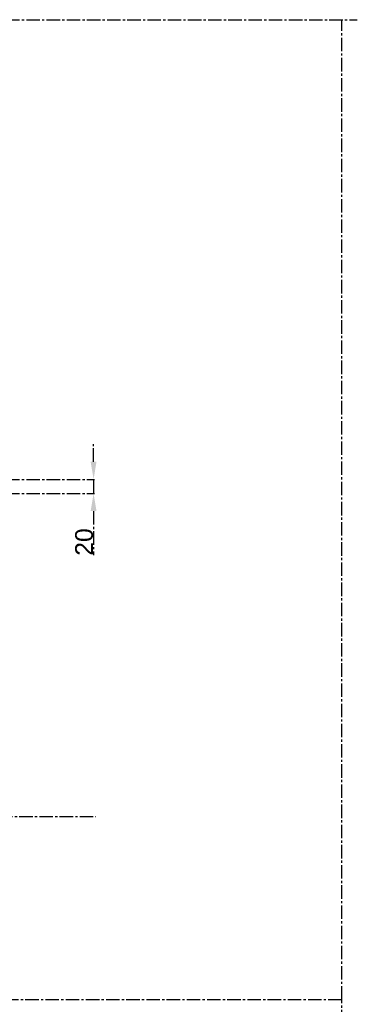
# Model space of a CAD drawing. Header units: centimetres. Extents: x -483 to 5478, y -332 to 3204.
# Tile 16 of 16: x 5001 to 5478, y 1810 to 3204. Entities that reach past the tile are written whole.
import ezdxf

# ---------------------------------------------------------------- set-up
doc = ezdxf.new("R2010")
doc.units = ezdxf.units.CM
doc.linetypes.add('AXES2', pattern=[28.575, 19.05, -3.175, 3.175, -3.175])
doc.styles.get("Standard").update_dxf_attribs({"font": 'arial.ttf'})
doc.dimstyles.new('ISO-25', dxfattribs={"dimtxt": 25, "dimasz": 25, "dimexe": 1.25, "dimexo": 0.625, "dimtad": 1, "dimtxsty": 'Standard', "dimcen": 2.5, "dimadec": 0, "dimazin": 0, "dimtfac": 1, "dimtmove": 0, "dimatfit": 3, "dimfxl": 1, "dimarcsym": 0})

# ---------------------------------------------------------------- blocks, each defined once
blk = doc.blocks.new('*D170')
at = {"color": 0, "linetype": 'AXES2', "lineweight": -2, "transparency": 16777216}
for p, q in [((5105.1, 2577.8), (5105.1, 2602.8)), ((4781.4, 2552.8), (5106.3, 2552.8)), ((5105.1, 2552.8), (5105.1, 2532.8)), ((4781.4, 2532.8), (5106.3, 2532.8)), ((5105.1, 2507.8), (5105.1, 2445.4))]:
    blk.add_line(p, q, dxfattribs=at)
at = {"color": 0, "linetype": 'AXES2', "transparency": 16777216}
for points in [[(5100.9, 2577.8), (5109.2, 2577.8), (5105.1, 2552.8)], [(5100.9, 2507.8), (5109.2, 2507.8), (5105.1, 2532.8)]]:
    blk.add_solid(points, dxfattribs=at)
at = {"layer": 'Defpoints', "color": 0, "linetype": 'AXES2', "transparency": 16777216}
for p in [(4780.8, 2552.8), (4780.8, 2532.8), (5105.1, 2532.8)]:
    blk.add_point(p, dxfattribs=at)
at = {"color": 0, "linetype": 'AXES2', "transparency": 16777216, "insert": (5091.7, 2464.1), "char_height": 25, "attachment_point": 5, "rotation": 90}
blk.add_mtext('20', dxfattribs=at)

msp = doc.modelspace()

# ---------------------------------------------------------------- linework, layer by layer
at = {"linetype": 'AXES2'}
for p, q in [((-476.467, 3203.656), (5478.205, 3203.656)), ((5456.129, 1816.055), (5456.129, 3203.656)), ((4428.392, 2075.523), (5108.479, 2075.523)), ((5456.129, 1816.055), (2263.176, 1816.055)), ((5456.129, -332.072), (5456.129, 1816.055))]:
    msp.add_line(p, q, dxfattribs=at)

# ---------------------------------------------------------------- dimensions: what is measured, and where the dimension line sits
dim = msp.add_linear_dim(base=(5105.062, 2532.773), p1=(4780.786, 2552.773), p2=(4780.786, 2532.773), angle=90, dimstyle='ISO-25', dxfattribs=at)
dim.commit()
dim.dimension.update_dxf_attribs({"geometry": '*D170', "text_midpoint": (5091.673, 2464.072)})

doc.saveas('drawing.dxf')
